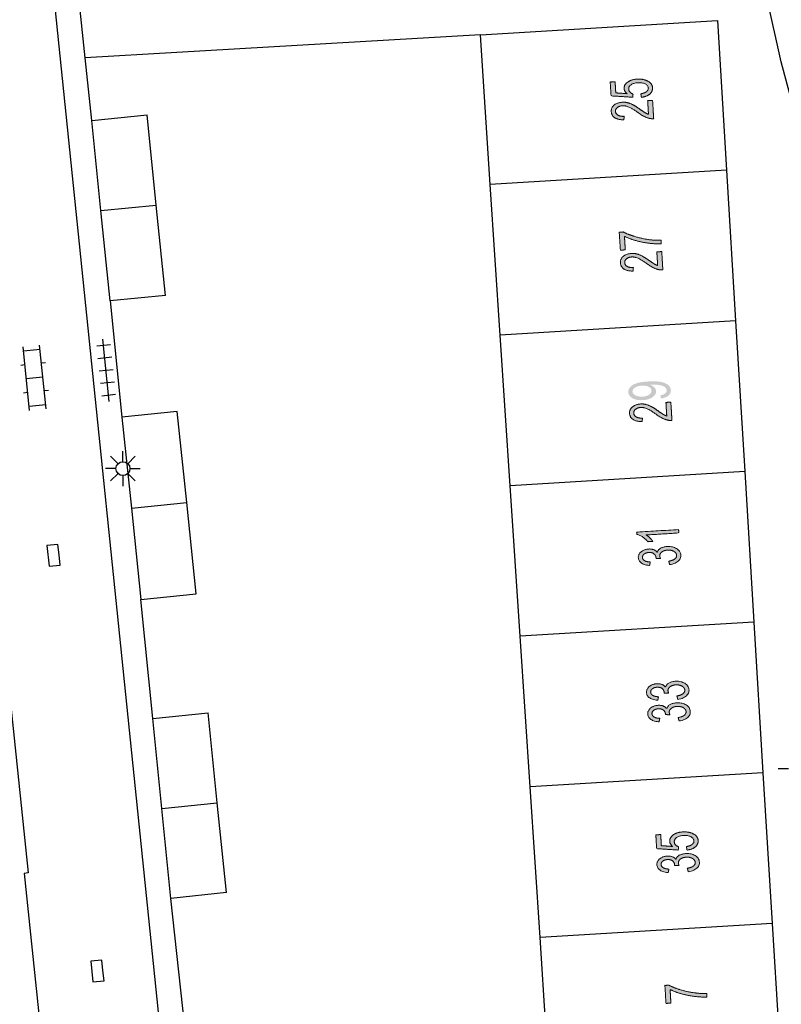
# Model space of a CAD drawing. Header units: metres. Extents: x 134521 to 134907, y 396000 to 396359.
# Tile 85 of 135: x 134765 to 134793, y 396130 to 396165. Entities that reach past the tile are written whole.
import ezdxf

# ---------------------------------------------------------------- set-up
doc = ezdxf.new("R2010")
doc.units = ezdxf.units.M
doc.header["$MEASUREMENT"] = 0

msp = doc.modelspace()

# ---------------------------------------------------------------- hatches: boundary and pattern name
at = {"linetype": 'Continuous', "lineweight": 0, "extrusion": (0, 0, -1)}
h = msp.add_hatch(color=251, dxfattribs=at)
edge = h.paths.add_edge_path()
edge.add_line((-134787.699, 396162.228), (-134787.676, 396162.356))
edge.add_spline(control_points=[(-134787.676, 396162.356), (-134787.816, 396162.378), (-134787.884, 396162.435), (-134787.951, 396162.491), (-134787.947, 396162.565), (-134787.942, 396162.654), (-134787.838, 396162.709), (-134787.734, 396162.764), (-134787.568, 396162.754), (-134787.41, 396162.744), (-134787.323, 396162.68), (-134787.235, 396162.616), (-134787.241, 396162.52), (-134787.244, 396162.461), (-134787.288, 396162.416), (-134787.331, 396162.371), (-134787.398, 396162.347)], knot_values=[0, 0, 0, 0.125, 0.125, 0.25, 0.25, 0.375, 0.375, 0.5, 0.5, 0.625, 0.625, 0.75, 0.75, 0.875, 0.875, 1, 1, 1], degree=2, periodic=0)
edge.add_line((-134787.398, 396162.347), (-134787.382, 396162.231))
edge.add_line((-134787.382, 396162.231), (-134786.607, 396162.281))
edge.add_line((-134786.607, 396162.281), (-134786.577, 396162.777))
edge.add_line((-134786.577, 396162.777), (-134786.753, 396162.788))
edge.add_line((-134786.753, 396162.788), (-134786.777, 396162.39))
edge.add_line((-134786.777, 396162.39), (-134787.182, 396162.36))
edge.add_spline(control_points=[(-134787.182, 396162.36), (-134787.083, 396162.445), (-134787.077, 396162.543), (-134787.069, 396162.674), (-134787.199, 396162.772), (-134787.33, 396162.87), (-134787.544, 396162.883), (-134787.747, 396162.895), (-134787.9, 396162.825), (-134788.088, 396162.74), (-134788.098, 396162.574), (-134788.106, 396162.438), (-134787.997, 396162.345), (-134787.887, 396162.252), (-134787.699, 396162.228)], knot_values=[0, 0, 0, 0.142857, 0.142857, 0.285714, 0.285714, 0.428571, 0.428571, 0.571429, 0.571429, 0.714286, 0.714286, 0.857143, 0.857143, 1, 1, 1], degree=2, periodic=0)
h = msp.add_hatch(color=251, dxfattribs=at)
edge = h.paths.add_edge_path()
edge.add_line((-134787.923, 396162.109), (-134788.1, 396162.12))
edge.add_line((-134788.1, 396162.12), (-134788.139, 396161.46))
edge.add_spline(control_points=[(-134788.139, 396161.46), (-134788.073, 396161.455), (-134788.011, 396161.467), (-134787.908, 396161.486), (-134787.807, 396161.536), (-134787.705, 396161.585), (-134787.571, 396161.682), (-134787.36, 396161.833), (-134787.24, 396161.883), (-134787.12, 396161.933), (-134787.015, 396161.927), (-134786.906, 396161.92), (-134786.834, 396161.863), (-134786.762, 396161.807), (-134786.768, 396161.723), (-134786.773, 396161.635), (-134786.856, 396161.587), (-134786.938, 396161.538), (-134787.079, 396161.546)], knot_values=[0, 0, 0, 0.111111, 0.111111, 0.222222, 0.222222, 0.333333, 0.333333, 0.444444, 0.444444, 0.555556, 0.555556, 0.666667, 0.666667, 0.777778, 0.777778, 0.888889, 0.888889, 1, 1, 1], degree=2, periodic=0)
edge.add_line((-134787.079, 396161.546), (-134787.068, 396161.419))
edge.add_spline(control_points=[(-134787.068, 396161.419), (-134786.856, 396161.419), (-134786.74, 396161.497), (-134786.624, 396161.575), (-134786.616, 396161.717), (-134786.607, 396161.861), (-134786.721, 396161.952), (-134786.836, 396162.042), (-134787.012, 396162.053), (-134787.102, 396162.058), (-134787.19, 396162.039), (-134787.279, 396162.02), (-134787.378, 396161.969), (-134787.477, 396161.918), (-134787.653, 396161.796), (-134787.798, 396161.694), (-134787.85, 396161.666), (-134787.901, 396161.638), (-134787.952, 396161.62)], knot_values=[0, 0, 0, 0.111111, 0.111111, 0.222222, 0.222222, 0.333333, 0.333333, 0.444444, 0.444444, 0.555556, 0.555556, 0.666667, 0.666667, 0.777778, 0.777778, 0.888889, 0.888889, 1, 1, 1], degree=2, periodic=0)
edge.add_line((-134787.952, 396161.62), (-134787.923, 396162.109))
h = msp.add_hatch(color=251, dxfattribs=at)
edge = h.paths.add_edge_path()
edge.add_line((-134787.119, 396156.744), (-134786.942, 396156.733))
edge.add_line((-134786.942, 396156.733), (-134786.903, 396157.379))
edge.add_line((-134786.903, 396157.379), (-134787.046, 396157.388))
edge.add_spline(control_points=[(-134787.046, 396157.388), (-134787.204, 396157.302), (-134787.462, 396157.224), (-134787.72, 396157.146), (-134787.989, 396157.111), (-134788.18, 396157.086), (-134788.404, 396157.089)], knot_values=[0, 0, 0, 0.333333, 0.333333, 0.666667, 0.666667, 1, 1, 1], degree=2, periodic=0)
edge.add_line((-134788.404, 396157.089), (-134788.412, 396156.963))
edge.add_spline(control_points=[(-134788.412, 396156.963), (-134788.235, 396156.954), (-134787.982, 396156.983), (-134787.729, 396157.012), (-134787.492, 396157.081), (-134787.254, 396157.149), (-134787.089, 396157.233)], knot_values=[0, 0, 0, 0.333333, 0.333333, 0.666667, 0.666667, 1, 1, 1], degree=2, periodic=0)
edge.add_line((-134787.089, 396157.233), (-134787.119, 396156.744))
h = msp.add_hatch(color=251, dxfattribs=at)
edge = h.paths.add_edge_path()
edge.add_line((-134788.252, 396156.673), (-134788.429, 396156.684))
edge.add_line((-134788.429, 396156.684), (-134788.469, 396156.024))
edge.add_spline(control_points=[(-134788.469, 396156.024), (-134788.403, 396156.019), (-134788.34, 396156.031), (-134788.237, 396156.05), (-134788.136, 396156.099), (-134788.035, 396156.149), (-134787.9, 396156.246), (-134787.69, 396156.396), (-134787.569, 396156.446), (-134787.449, 396156.496), (-134787.344, 396156.489), (-134787.235, 396156.483), (-134787.163, 396156.426), (-134787.092, 396156.369), (-134787.097, 396156.286), (-134787.102, 396156.197), (-134787.185, 396156.149), (-134787.268, 396156.101), (-134787.409, 396156.109)], knot_values=[0, 0, 0, 0.111111, 0.111111, 0.222222, 0.222222, 0.333333, 0.333333, 0.444444, 0.444444, 0.555556, 0.555556, 0.666667, 0.666667, 0.777778, 0.777778, 0.888889, 0.888889, 1, 1, 1], degree=2, periodic=0)
edge.add_line((-134787.409, 396156.109), (-134787.397, 396155.982))
edge.add_spline(control_points=[(-134787.397, 396155.982), (-134787.185, 396155.982), (-134787.069, 396156.059), (-134786.953, 396156.137), (-134786.945, 396156.279), (-134786.936, 396156.423), (-134787.05, 396156.514), (-134787.165, 396156.605), (-134787.341, 396156.616), (-134787.431, 396156.621), (-134787.519, 396156.602), (-134787.607, 396156.583), (-134787.707, 396156.532), (-134787.806, 396156.481), (-134787.982, 396156.359), (-134788.127, 396156.258), (-134788.179, 396156.229), (-134788.23, 396156.201), (-134788.282, 396156.184)], knot_values=[0, 0, 0, 0.111111, 0.111111, 0.222222, 0.222222, 0.333333, 0.333333, 0.444444, 0.444444, 0.555556, 0.555556, 0.666667, 0.666667, 0.777778, 0.777778, 0.888889, 0.888889, 1, 1, 1], degree=2, periodic=0)
edge.add_line((-134788.282, 396156.184), (-134788.252, 396156.673))
h = msp.add_hatch(color=251, dxfattribs=at)
edge = h.paths.add_edge_path()
edge.add_line((-134788.401, 396151.4), (-134788.378, 396151.517))
edge.add_spline(control_points=[(-134788.378, 396151.517), (-134788.501, 396151.539), (-134788.555, 396151.585), (-134788.609, 396151.631), (-134788.605, 396151.697), (-134788.602, 396151.753), (-134788.56, 396151.793), (-134788.519, 396151.834), (-134788.452, 396151.857), (-134788.386, 396151.88), (-134788.274, 396151.892), (-134788.163, 396151.903), (-134788.048, 396151.896), (-134788.036, 396151.896), (-134788.012, 396151.894), (-134788.102, 396151.862), (-134788.16, 396151.802), (-134788.219, 396151.741), (-134788.223, 396151.667), (-134788.231, 396151.544), (-134788.101, 396151.45), (-134787.971, 396151.356), (-134787.751, 396151.343), (-134787.523, 396151.329), (-134787.379, 396151.41), (-134787.235, 396151.491), (-134787.227, 396151.626), (-134787.221, 396151.723), (-134787.295, 396151.809), (-134787.368, 396151.894), (-134787.511, 396151.944), (-134787.654, 396151.995), (-134787.93, 396152.012), (-134788.217, 396152.029), (-134788.389, 396151.998), (-134788.562, 396151.966), (-134788.655, 396151.89), (-134788.749, 396151.813), (-134788.756, 396151.703), (-134788.763, 396151.586), (-134788.67, 396151.506), (-134788.577, 396151.426), (-134788.401, 396151.4)], knot_values=[0, 0, 0, 0.047619, 0.047619, 0.095238, 0.095238, 0.142857, 0.142857, 0.190476, 0.190476, 0.238095, 0.238095, 0.285714, 0.285714, 0.333333, 0.333333, 0.380952, 0.380952, 0.428571, 0.428571, 0.47619, 0.47619, 0.52381, 0.52381, 0.571429, 0.571429, 0.619048, 0.619048, 0.666667, 0.666667, 0.714286, 0.714286, 0.761905, 0.761905, 0.809524, 0.809524, 0.857143, 0.857143, 0.904762, 0.904762, 0.952381, 0.952381, 1, 1, 1], degree=2, periodic=0)
edge = h.paths.add_edge_path(flags=16)
edge.add_spline(control_points=[(-134787.71, 396151.862), (-134787.552, 396151.852), (-134787.463, 396151.791), (-134787.373, 396151.729), (-134787.378, 396151.65), (-134787.383, 396151.568), (-134787.486, 396151.514), (-134787.59, 396151.46), (-134787.749, 396151.469), (-134787.892, 396151.478), (-134787.978, 396151.54), (-134788.064, 396151.603), (-134788.059, 396151.688), (-134788.054, 396151.773), (-134787.961, 396151.822), (-134787.869, 396151.871), (-134787.71, 396151.862)], knot_values=[0, 0, 0, 0.125, 0.125, 0.25, 0.25, 0.375, 0.375, 0.5, 0.5, 0.625, 0.625, 0.75, 0.75, 0.875, 0.875, 1, 1, 1], degree=2, periodic=0)
h = msp.add_hatch(color=251, dxfattribs=at)
edge = h.paths.add_edge_path()
edge.add_line((-134788.58, 396151.26), (-134788.757, 396151.271))
edge.add_line((-134788.757, 396151.271), (-134788.796, 396150.611))
edge.add_spline(control_points=[(-134788.796, 396150.611), (-134788.73, 396150.606), (-134788.668, 396150.618), (-134788.565, 396150.637), (-134788.463, 396150.687), (-134788.362, 396150.736), (-134788.227, 396150.833), (-134788.017, 396150.984), (-134787.897, 396151.034), (-134787.777, 396151.084), (-134787.672, 396151.078), (-134787.563, 396151.071), (-134787.491, 396151.014), (-134787.419, 396150.958), (-134787.424, 396150.874), (-134787.43, 396150.786), (-134787.512, 396150.738), (-134787.595, 396150.69), (-134787.736, 396150.697)], knot_values=[0, 0, 0, 0.111111, 0.111111, 0.222222, 0.222222, 0.333333, 0.333333, 0.444444, 0.444444, 0.555556, 0.555556, 0.666667, 0.666667, 0.777778, 0.777778, 0.888889, 0.888889, 1, 1, 1], degree=2, periodic=0)
edge.add_line((-134787.736, 396150.697), (-134787.724, 396150.57))
edge.add_spline(control_points=[(-134787.724, 396150.57), (-134787.512, 396150.57), (-134787.397, 396150.648), (-134787.281, 396150.726), (-134787.272, 396150.868), (-134787.264, 396151.012), (-134787.378, 396151.103), (-134787.493, 396151.193), (-134787.669, 396151.204), (-134787.759, 396151.21), (-134787.847, 396151.19), (-134787.935, 396151.171), (-134788.035, 396151.12), (-134788.134, 396151.069), (-134788.31, 396150.947), (-134788.455, 396150.845), (-134788.506, 396150.817), (-134788.558, 396150.789), (-134788.609, 396150.771)], knot_values=[0, 0, 0, 0.111111, 0.111111, 0.222222, 0.222222, 0.333333, 0.333333, 0.444444, 0.444444, 0.555556, 0.555556, 0.666667, 0.666667, 0.777778, 0.777778, 0.888889, 0.888889, 1, 1, 1], degree=2, periodic=0)
edge.add_line((-134788.609, 396150.771), (-134788.58, 396151.26))
h = msp.add_hatch(color=251, dxfattribs=at)
edge = h.paths.add_edge_path()
edge.add_line((-134789.034, 396146.688), (-134789.041, 396146.566))
edge.add_line((-134789.041, 396146.566), (-134787.87, 396146.495))
edge.add_spline(control_points=[(-134787.87, 396146.495), (-134787.936, 396146.455), (-134788.004, 396146.387), (-134788.072, 396146.319), (-134788.107, 396146.264)], knot_values=[0, 0, 0, 0.5, 0.5, 1, 1, 1], degree=2, periodic=0)
edge.add_line((-134788.107, 396146.264), (-134787.929, 396146.253))
edge.add_spline(control_points=[(-134787.929, 396146.253), (-134787.85, 396146.351), (-134787.743, 396146.422), (-134787.635, 396146.493), (-134787.536, 396146.519)], knot_values=[0, 0, 0, 0.5, 0.5, 1, 1, 1], degree=2, periodic=0)
edge.add_line((-134787.536, 396146.519), (-134787.531, 396146.598))
edge.add_line((-134787.531, 396146.598), (-134789.034, 396146.688))
h = msp.add_hatch(color=251, dxfattribs=at)
edge = h.paths.add_edge_path()
edge.add_line((-134788.711, 396145.429), (-134788.68, 396145.55))
edge.add_spline(control_points=[(-134788.68, 396145.55), (-134788.835, 396145.58), (-134788.901, 396145.635), (-134788.967, 396145.69), (-134788.963, 396145.763), (-134788.957, 396145.85), (-134788.864, 396145.904), (-134788.77, 396145.958), (-134788.638, 396145.95), (-134788.511, 396145.942), (-134788.432, 396145.882), (-134788.353, 396145.822), (-134788.358, 396145.737), (-134788.36, 396145.702), (-134788.384, 396145.651)], knot_values=[0, 0, 0, 0.142857, 0.142857, 0.285714, 0.285714, 0.428571, 0.428571, 0.571429, 0.571429, 0.714286, 0.714286, 0.857143, 0.857143, 1, 1, 1], degree=2, periodic=0)
edge.add_line((-134788.384, 396145.651), (-134788.222, 396145.655))
edge.add_spline(control_points=[(-134788.222, 396145.655), (-134788.224, 396145.668), (-134788.223, 396145.675), (-134788.218, 396145.754), (-134788.153, 396145.813), (-134788.088, 396145.871), (-134787.961, 396145.864), (-134787.86, 396145.858), (-134787.796, 396145.808), (-134787.733, 396145.759), (-134787.737, 396145.686), (-134787.741, 396145.615), (-134787.812, 396145.571), (-134787.882, 396145.528), (-134788.018, 396145.522)], knot_values=[0, 0, 0, 0.142857, 0.142857, 0.285714, 0.285714, 0.428571, 0.428571, 0.571429, 0.571429, 0.714286, 0.714286, 0.857143, 0.857143, 1, 1, 1], degree=2, periodic=0)
edge.add_line((-134788.018, 396145.522), (-134787.993, 396145.398))
edge.add_spline(control_points=[(-134787.993, 396145.398), (-134787.806, 396145.409), (-134787.7, 396145.483), (-134787.594, 396145.556), (-134787.587, 396145.675), (-134787.582, 396145.756), (-134787.63, 396145.828), (-134787.678, 396145.9), (-134787.767, 396145.942), (-134787.856, 396145.984), (-134787.957, 396145.99), (-134788.054, 396145.996), (-134788.136, 396145.966), (-134788.218, 396145.936), (-134788.269, 396145.871), (-134788.294, 396145.961), (-134788.387, 396146.016), (-134788.481, 396146.071), (-134788.626, 396146.079), (-134788.822, 396146.091), (-134788.964, 396146.004), (-134789.106, 396145.917), (-134789.114, 396145.771), (-134789.122, 396145.64), (-134789.01, 396145.546), (-134788.898, 396145.452), (-134788.711, 396145.429)], knot_values=[0, 0, 0, 0.076923, 0.076923, 0.153846, 0.153846, 0.230769, 0.230769, 0.307692, 0.307692, 0.384615, 0.384615, 0.461538, 0.461538, 0.538462, 0.538462, 0.615385, 0.615385, 0.692308, 0.692308, 0.769231, 0.769231, 0.846154, 0.846154, 0.923077, 0.923077, 1, 1, 1], degree=2, periodic=0)
h = msp.add_hatch(color=251, dxfattribs=at)
edge = h.paths.add_edge_path()
edge.add_line((-134789.005, 396140.584), (-134788.974, 396140.705))
edge.add_spline(control_points=[(-134788.974, 396140.705), (-134789.129, 396140.736), (-134789.195, 396140.791), (-134789.261, 396140.845), (-134789.257, 396140.918), (-134789.252, 396141.005), (-134789.158, 396141.059), (-134789.065, 396141.113), (-134788.932, 396141.105), (-134788.805, 396141.098), (-134788.726, 396141.037), (-134788.647, 396140.977), (-134788.653, 396140.892), (-134788.655, 396140.858), (-134788.678, 396140.807)], knot_values=[0, 0, 0, 0.142857, 0.142857, 0.285714, 0.285714, 0.428571, 0.428571, 0.571429, 0.571429, 0.714286, 0.714286, 0.857143, 0.857143, 1, 1, 1], degree=2, periodic=0)
edge.add_line((-134788.678, 396140.807), (-134788.516, 396140.811))
edge.add_spline(control_points=[(-134788.516, 396140.811), (-134788.518, 396140.823), (-134788.517, 396140.831), (-134788.513, 396140.909), (-134788.448, 396140.968), (-134788.383, 396141.027), (-134788.255, 396141.019), (-134788.154, 396141.013), (-134788.091, 396140.964), (-134788.027, 396140.914), (-134788.031, 396140.842), (-134788.036, 396140.77), (-134788.106, 396140.727), (-134788.177, 396140.683), (-134788.313, 396140.678)], knot_values=[0, 0, 0, 0.142857, 0.142857, 0.285714, 0.285714, 0.428571, 0.428571, 0.571429, 0.571429, 0.714286, 0.714286, 0.857143, 0.857143, 1, 1, 1], degree=2, periodic=0)
edge.add_line((-134788.313, 396140.678), (-134788.287, 396140.553))
edge.add_spline(control_points=[(-134788.287, 396140.553), (-134788.101, 396140.565), (-134787.994, 396140.638), (-134787.888, 396140.712), (-134787.881, 396140.83), (-134787.876, 396140.912), (-134787.924, 396140.984), (-134787.973, 396141.056), (-134788.061, 396141.098), (-134788.15, 396141.14), (-134788.252, 396141.146), (-134788.349, 396141.152), (-134788.43, 396141.122), (-134788.512, 396141.092), (-134788.563, 396141.027), (-134788.588, 396141.117), (-134788.682, 396141.172), (-134788.775, 396141.226), (-134788.92, 396141.235), (-134789.116, 396141.247), (-134789.258, 396141.16), (-134789.4, 396141.073), (-134789.409, 396140.927), (-134789.417, 396140.796), (-134789.304, 396140.702), (-134789.192, 396140.608), (-134789.005, 396140.584)], knot_values=[0, 0, 0, 0.076923, 0.076923, 0.153846, 0.153846, 0.230769, 0.230769, 0.307692, 0.307692, 0.384615, 0.384615, 0.461538, 0.461538, 0.538462, 0.538462, 0.615385, 0.615385, 0.692308, 0.692308, 0.769231, 0.769231, 0.846154, 0.846154, 0.923077, 0.923077, 1, 1, 1], degree=2, periodic=0)
h = msp.add_hatch(color=251, dxfattribs=at)
edge = h.paths.add_edge_path()
edge.add_line((-134789.052, 396139.809), (-134789.021, 396139.93))
edge.add_spline(control_points=[(-134789.021, 396139.93), (-134789.176, 396139.961), (-134789.242, 396140.015), (-134789.308, 396140.07), (-134789.303, 396140.143), (-134789.298, 396140.23), (-134789.205, 396140.284), (-134789.111, 396140.338), (-134788.979, 396140.33), (-134788.852, 396140.322), (-134788.773, 396140.262), (-134788.694, 396140.202), (-134788.699, 396140.117), (-134788.701, 396140.082), (-134788.725, 396140.032)], knot_values=[0, 0, 0, 0.142857, 0.142857, 0.285714, 0.285714, 0.428571, 0.428571, 0.571429, 0.571429, 0.714286, 0.714286, 0.857143, 0.857143, 1, 1, 1], degree=2, periodic=0)
edge.add_line((-134788.725, 396140.032), (-134788.563, 396140.036))
edge.add_spline(control_points=[(-134788.563, 396140.036), (-134788.564, 396140.048), (-134788.564, 396140.056), (-134788.559, 396140.134), (-134788.494, 396140.193), (-134788.429, 396140.252), (-134788.302, 396140.244), (-134788.201, 396140.238), (-134788.137, 396140.188), (-134788.074, 396140.139), (-134788.078, 396140.067), (-134788.082, 396139.995), (-134788.153, 396139.952), (-134788.223, 396139.908), (-134788.359, 396139.903)], knot_values=[0, 0, 0, 0.142857, 0.142857, 0.285714, 0.285714, 0.428571, 0.428571, 0.571429, 0.571429, 0.714286, 0.714286, 0.857143, 0.857143, 1, 1, 1], degree=2, periodic=0)
edge.add_line((-134788.359, 396139.903), (-134788.333, 396139.778))
edge.add_spline(control_points=[(-134788.333, 396139.778), (-134788.147, 396139.789), (-134788.041, 396139.863), (-134787.935, 396139.937), (-134787.927, 396140.055), (-134787.922, 396140.137), (-134787.971, 396140.209), (-134788.019, 396140.281), (-134788.108, 396140.323), (-134788.196, 396140.365), (-134788.298, 396140.371), (-134788.395, 396140.377), (-134788.477, 396140.347), (-134788.558, 396140.317), (-134788.609, 396140.251), (-134788.635, 396140.342), (-134788.728, 396140.396), (-134788.822, 396140.451), (-134788.967, 396140.46), (-134789.163, 396140.472), (-134789.305, 396140.384), (-134789.446, 396140.297), (-134789.455, 396140.152), (-134789.463, 396140.02), (-134789.351, 396139.926), (-134789.238, 396139.833), (-134789.052, 396139.809)], knot_values=[0, 0, 0, 0.076923, 0.076923, 0.153846, 0.153846, 0.230769, 0.230769, 0.307692, 0.307692, 0.384615, 0.384615, 0.461538, 0.461538, 0.538462, 0.538462, 0.615385, 0.615385, 0.692308, 0.692308, 0.769231, 0.769231, 0.846154, 0.846154, 0.923077, 0.923077, 1, 1, 1], degree=2, periodic=0)
h = msp.add_hatch(color=251, dxfattribs=at)
edge = h.paths.add_edge_path()
edge.add_line((-134789.338, 396135.164), (-134789.315, 396135.292))
edge.add_spline(control_points=[(-134789.315, 396135.292), (-134789.455, 396135.314), (-134789.523, 396135.371), (-134789.59, 396135.427), (-134789.586, 396135.501), (-134789.581, 396135.59), (-134789.477, 396135.645), (-134789.373, 396135.7), (-134789.207, 396135.69), (-134789.049, 396135.68), (-134788.962, 396135.616), (-134788.874, 396135.552), (-134788.88, 396135.456), (-134788.883, 396135.397), (-134788.927, 396135.352), (-134788.97, 396135.307), (-134789.037, 396135.283)], knot_values=[0, 0, 0, 0.125, 0.125, 0.25, 0.25, 0.375, 0.375, 0.5, 0.5, 0.625, 0.625, 0.75, 0.75, 0.875, 0.875, 1, 1, 1], degree=2, periodic=0)
edge.add_line((-134789.037, 396135.283), (-134789.021, 396135.167))
edge.add_line((-134789.021, 396135.167), (-134788.246, 396135.217))
edge.add_line((-134788.246, 396135.217), (-134788.216, 396135.713))
edge.add_line((-134788.216, 396135.713), (-134788.392, 396135.724))
edge.add_line((-134788.392, 396135.724), (-134788.416, 396135.326))
edge.add_line((-134788.416, 396135.326), (-134788.821, 396135.296))
edge.add_spline(control_points=[(-134788.821, 396135.296), (-134788.722, 396135.381), (-134788.716, 396135.479), (-134788.708, 396135.61), (-134788.838, 396135.708), (-134788.969, 396135.806), (-134789.183, 396135.819), (-134789.386, 396135.831), (-134789.539, 396135.761), (-134789.727, 396135.676), (-134789.737, 396135.51), (-134789.745, 396135.374), (-134789.636, 396135.281), (-134789.526, 396135.188), (-134789.338, 396135.164)], knot_values=[0, 0, 0, 0.142857, 0.142857, 0.285714, 0.285714, 0.428571, 0.428571, 0.571429, 0.571429, 0.714286, 0.714286, 0.857143, 0.857143, 1, 1, 1], degree=2, periodic=0)
h = msp.add_hatch(color=251, dxfattribs=at)
edge = h.paths.add_edge_path()
edge.add_line((-134789.38, 396134.389), (-134789.349, 396134.51))
edge.add_spline(control_points=[(-134789.349, 396134.51), (-134789.504, 396134.541), (-134789.57, 396134.595), (-134789.636, 396134.65), (-134789.632, 396134.723), (-134789.626, 396134.81), (-134789.533, 396134.864), (-134789.44, 396134.918), (-134789.307, 396134.91), (-134789.18, 396134.903), (-134789.101, 396134.842), (-134789.022, 396134.782), (-134789.027, 396134.697), (-134789.03, 396134.663), (-134789.053, 396134.612)], knot_values=[0, 0, 0, 0.142857, 0.142857, 0.285714, 0.285714, 0.428571, 0.428571, 0.571429, 0.571429, 0.714286, 0.714286, 0.857143, 0.857143, 1, 1, 1], degree=2, periodic=0)
edge.add_line((-134789.053, 396134.612), (-134788.891, 396134.616))
edge.add_spline(control_points=[(-134788.891, 396134.616), (-134788.893, 396134.628), (-134788.892, 396134.636), (-134788.887, 396134.714), (-134788.822, 396134.773), (-134788.757, 396134.832), (-134788.63, 396134.824), (-134788.529, 396134.818), (-134788.465, 396134.769), (-134788.402, 396134.719), (-134788.406, 396134.647), (-134788.41, 396134.575), (-134788.481, 396134.532), (-134788.551, 396134.488), (-134788.687, 396134.483)], knot_values=[0, 0, 0, 0.142857, 0.142857, 0.285714, 0.285714, 0.428571, 0.428571, 0.571429, 0.571429, 0.714286, 0.714286, 0.857143, 0.857143, 1, 1, 1], degree=2, periodic=0)
edge.add_line((-134788.687, 396134.483), (-134788.662, 396134.358))
edge.add_spline(control_points=[(-134788.662, 396134.358), (-134788.476, 396134.37), (-134788.369, 396134.443), (-134788.263, 396134.517), (-134788.256, 396134.635), (-134788.251, 396134.717), (-134788.299, 396134.789), (-134788.347, 396134.861), (-134788.436, 396134.903), (-134788.525, 396134.945), (-134788.627, 396134.951), (-134788.723, 396134.957), (-134788.805, 396134.927), (-134788.887, 396134.897), (-134788.938, 396134.832), (-134788.963, 396134.922), (-134789.056, 396134.977), (-134789.15, 396135.031), (-134789.295, 396135.04), (-134789.491, 396135.052), (-134789.633, 396134.965), (-134789.775, 396134.878), (-134789.783, 396134.732), (-134789.791, 396134.6), (-134789.679, 396134.507), (-134789.567, 396134.413), (-134789.38, 396134.389)], knot_values=[0, 0, 0, 0.076923, 0.076923, 0.153846, 0.153846, 0.230769, 0.230769, 0.307692, 0.307692, 0.384615, 0.384615, 0.461538, 0.461538, 0.538462, 0.538462, 0.615385, 0.615385, 0.692308, 0.692308, 0.769231, 0.769231, 0.846154, 0.846154, 0.923077, 0.923077, 1, 1, 1], degree=2, periodic=0)
h = msp.add_hatch(color=251, dxfattribs=at)
edge = h.paths.add_edge_path()
edge.add_line((-134788.759, 396129.664), (-134788.582, 396129.653))
edge.add_line((-134788.582, 396129.653), (-134788.543, 396130.299))
edge.add_line((-134788.543, 396130.299), (-134788.686, 396130.308))
edge.add_spline(control_points=[(-134788.686, 396130.308), (-134788.844, 396130.222), (-134789.102, 396130.144), (-134789.36, 396130.066), (-134789.629, 396130.031), (-134789.82, 396130.006), (-134790.044, 396130.009)], knot_values=[0, 0, 0, 0.333333, 0.333333, 0.666667, 0.666667, 1, 1, 1], degree=2, periodic=0)
edge.add_line((-134790.044, 396130.009), (-134790.052, 396129.883))
edge.add_spline(control_points=[(-134790.052, 396129.883), (-134789.875, 396129.874), (-134789.622, 396129.903), (-134789.369, 396129.932), (-134789.132, 396130.001), (-134788.894, 396130.069), (-134788.729, 396130.153)], knot_values=[0, 0, 0, 0.333333, 0.333333, 0.666667, 0.666667, 1, 1, 1], degree=2, periodic=0)
edge.add_line((-134788.729, 396130.153), (-134788.759, 396129.664))

# ---------------------------------------------------------------- linework, layer by layer
at = {"color": 251}
for p, q in [((134761.194, 396177.221), (134765.652, 396134.347)), ((134766.031, 396171.096), (134770.329, 396129.342)), ((134767.706, 396163.65), (134767.15, 396169.01)), ((134792.72, 396163.51), (134792.08, 396166.41)), ((134781.91, 396164.47), (134790.43, 396164.99)), ((134790.43, 396164.99), (134790.756, 396159.607)), ((134781.91, 396164.47), (134770.998, 396163.84)), ((134782.266, 396159.094), (134781.91, 396164.47)), ((134770.998, 396163.84), (134767.706, 396163.65)), ((134767.94, 396161.4), (134767.706, 396163.65)), ((134797.35, 396146.15), (134792.72, 396163.51)), ((134767.94, 396161.4), (134769.93, 396161.6)), ((134768.27, 396158.155), (134767.94, 396161.4)), ((134770.26, 396158.355), (134769.93, 396161.6)), ((134790.756, 396159.607), (134782.266, 396159.094)), ((134790.756, 396159.607), (134791.084, 396154.191)), ((134782.624, 396153.68), (134782.266, 396159.094)), ((134768.27, 396158.155), (134770.26, 396158.355)), ((134770.59, 396155.11), (134770.26, 396158.355)), ((134768.6, 396154.91), (134768.27, 396158.155)), ((134770.59, 396155.11), (134768.6, 396154.91)), ((134768.6, 396154.91), (134769.029, 396150.732)), ((134791.084, 396154.191), (134782.624, 396153.68)), ((134791.084, 396154.191), (134791.412, 396148.775)), ((134782.982, 396148.265), (134782.624, 396153.68)), ((134765.705, 396150.965), (134765.472, 396153.253)), ((134766.302, 396151.025), (134766.069, 396153.313)), ((134768.618, 396153.332), (134768.12, 396153.281)), ((134768.574, 396151.292), (134768.346, 396153.53)), ((134766.084, 396153.164), (134765.488, 396153.104)), ((134768.663, 396152.884), (134768.166, 396152.833)), ((134765.538, 396152.606), (134765.389, 396152.591)), ((134766.284, 396152.682), (134766.135, 396152.667)), ((134766.185, 396152.169), (134765.589, 396152.109)), ((134768.709, 396152.436), (134768.211, 396152.386)), ((134768.754, 396151.989), (134768.257, 396151.938)), ((134765.639, 396151.611), (134765.49, 396151.596)), ((134766.385, 396151.687), (134766.236, 396151.672)), ((134768.8, 396151.541), (134768.302, 396151.49)), ((134766.286, 396151.174), (134765.69, 396151.114)), ((134771.018, 396150.936), (134769.029, 396150.732)), ((134769.029, 396150.732), (134769.365, 396147.455)), ((134771.355, 396147.659), (134771.018, 396150.936)), ((134768.886, 396149.057), (134768.621, 396149.322)), ((134769.063, 396149.13), (134769.063, 396149.505)), ((134769.24, 396149.057), (134769.505, 396149.322)), ((134768.813, 396148.88), (134768.438, 396148.88)), ((134768.886, 396148.703), (134768.621, 396148.438)), ((134769.063, 396148.63), (134769.063, 396148.255)), ((134769.505, 396148.438), (134769.24, 396148.703)), ((134769.313, 396148.88), (134769.688, 396148.88)), ((134791.412, 396148.775), (134782.982, 396148.265)), ((134791.412, 396148.775), (134791.74, 396143.359)), ((134783.34, 396142.851), (134782.982, 396148.265)), ((134769.365, 396147.455), (134771.355, 396147.659)), ((134771.691, 396144.382), (134771.355, 396147.659)), ((134769.365, 396147.455), (134769.701, 396144.178)), ((134769.701, 396144.178), (134771.691, 396144.382)), ((134770.14, 396139.9), (134769.701, 396144.178)), ((134791.74, 396143.359), (134783.34, 396142.851)), ((134791.74, 396143.359), (134792.068, 396137.943)), ((134783.698, 396137.437), (134783.34, 396142.851)), ((134770.14, 396139.9), (134772.13, 396140.1)), ((134770.465, 396136.665), (134770.14, 396139.9)), ((134772.455, 396136.87), (134772.13, 396140.1)), ((134792.985, 396138.089), (134792.61, 396138.089)), ((134792.068, 396137.943), (134783.698, 396137.437)), ((134792.068, 396137.943), (134792.396, 396132.527)), ((134784.056, 396132.023), (134783.698, 396137.437)), ((134770.465, 396136.665), (134772.455, 396136.87)), ((134770.79, 396133.43), (134770.465, 396136.665)), ((134772.78, 396133.64), (134772.455, 396136.87)), ((134765.652, 396134.347), (134765.514, 396134.326)), ((134765.514, 396134.326), (134767.932, 396111.059)), ((134772.78, 396133.64), (134770.79, 396133.43)), ((134771.39, 396127.866), (134770.79, 396133.43)), ((134792.396, 396132.527), (134784.056, 396132.023)), ((134792.396, 396132.527), (134792.724, 396127.111)), ((134784.414, 396126.609), (134784.056, 396132.023))]:
    msp.add_line(p, q, dxfattribs=at)
at = {"color": 251, "flags": 128}
for points in [[(134766.766, 396145.785), (134766.726, 396146.158), (134766.328, 396146.115), (134766.408, 396145.37), (134766.806, 396145.412), (134766.766, 396145.785)], [(134768.343, 396130.839), (134768.303, 396131.212), (134767.905, 396131.169), (134767.985, 396130.424), (134768.383, 396130.466), (134768.343, 396130.839)]]:
    msp.add_lwpolyline(points, dxfattribs=at)
at = {"color": 251}
msp.add_circle((134769.063, 396148.88), 0.25, dxfattribs=at)
at = {"color": 251, "linetype": 'Continuous', "lineweight": 0}
for points, knots in [([(134787.699, 396162.228), (134787.687, 396162.292), (134787.676, 396162.356), (134787.816, 396162.378), (134787.884, 396162.435), (134787.951, 396162.491), (134787.947, 396162.565), (134787.942, 396162.654), (134787.838, 396162.709), (134787.734, 396162.764), (134787.568, 396162.754), (134787.41, 396162.744), (134787.323, 396162.68), (134787.235, 396162.616), (134787.241, 396162.52), (134787.244, 396162.461), (134787.288, 396162.416), (134787.331, 396162.371), (134787.398, 396162.347), (134787.39, 396162.289), (134787.382, 396162.231), (134786.994, 396162.256), (134786.607, 396162.281), (134786.592, 396162.529), (134786.577, 396162.777), (134786.665, 396162.783), (134786.753, 396162.788), (134786.765, 396162.589), (134786.777, 396162.39), (134786.979, 396162.375), (134787.182, 396162.36), (134787.083, 396162.445), (134787.077, 396162.543), (134787.069, 396162.674), (134787.199, 396162.772), (134787.33, 396162.87), (134787.544, 396162.883), (134787.747, 396162.895), (134787.9, 396162.825), (134788.088, 396162.74), (134788.098, 396162.574), (134788.106, 396162.438), (134787.997, 396162.345), (134787.887, 396162.252), (134787.699, 396162.228)], [0, 0, 0, 0.25, 0.25, 0.28125, 0.28125, 0.3125, 0.3125, 0.34375, 0.34375, 0.375, 0.375, 0.40625, 0.40625, 0.4375, 0.4375, 0.46875, 0.46875, 0.5, 0.5, 0.541667, 0.541667, 0.583333, 0.583333, 0.625, 0.625, 0.666667, 0.666667, 0.708333, 0.708333, 0.75, 0.75, 0.785714, 0.785714, 0.821429, 0.821429, 0.857143, 0.857143, 0.892857, 0.892857, 0.928571, 0.928571, 0.964286, 0.964286, 1, 1, 1]), ([(134787.923, 396162.109), (134788.011, 396162.115), (134788.1, 396162.12), (134788.12, 396161.79), (134788.139, 396161.46), (134788.073, 396161.455), (134788.011, 396161.467), (134787.908, 396161.486), (134787.807, 396161.536), (134787.705, 396161.585), (134787.571, 396161.682), (134787.36, 396161.833), (134787.24, 396161.883), (134787.12, 396161.933), (134787.015, 396161.927), (134786.906, 396161.92), (134786.834, 396161.863), (134786.762, 396161.807), (134786.768, 396161.723), (134786.773, 396161.635), (134786.856, 396161.587), (134786.938, 396161.538), (134787.079, 396161.546), (134787.073, 396161.483), (134787.068, 396161.419), (134786.856, 396161.419), (134786.74, 396161.497), (134786.624, 396161.575), (134786.616, 396161.717), (134786.607, 396161.861), (134786.721, 396161.952), (134786.836, 396162.042), (134787.012, 396162.053), (134787.102, 396162.058), (134787.19, 396162.039), (134787.279, 396162.02), (134787.378, 396161.969), (134787.477, 396161.918), (134787.653, 396161.796), (134787.798, 396161.694), (134787.85, 396161.666), (134787.901, 396161.638), (134787.952, 396161.62), (134787.938, 396161.865), (134787.923, 396162.109)], [0, 0, 0, 0.1, 0.1, 0.2, 0.2, 0.222222, 0.222222, 0.244444, 0.244444, 0.266667, 0.266667, 0.288889, 0.288889, 0.311111, 0.311111, 0.333333, 0.333333, 0.355556, 0.355556, 0.377778, 0.377778, 0.4, 0.4, 0.6, 0.6, 0.622222, 0.622222, 0.644444, 0.644444, 0.666667, 0.666667, 0.688889, 0.688889, 0.711111, 0.711111, 0.733333, 0.733333, 0.755556, 0.755556, 0.777778, 0.777778, 0.8, 0.8, 1, 1, 1]), ([(134787.119, 396156.744), (134787.031, 396156.739), (134786.942, 396156.733), (134786.922, 396157.056), (134786.903, 396157.379), (134786.974, 396157.384), (134787.046, 396157.388), (134787.204, 396157.302), (134787.462, 396157.224), (134787.72, 396157.146), (134787.989, 396157.111), (134788.18, 396157.086), (134788.404, 396157.089), (134788.408, 396157.026), (134788.412, 396156.963), (134788.235, 396156.954), (134787.982, 396156.983), (134787.729, 396157.012), (134787.492, 396157.081), (134787.254, 396157.149), (134787.089, 396157.233), (134787.104, 396156.988), (134787.119, 396156.744)], [0, 0, 0, 0.066667, 0.066667, 0.133333, 0.133333, 0.2, 0.2, 0.266667, 0.266667, 0.333333, 0.333333, 0.4, 0.4, 0.6, 0.6, 0.666667, 0.666667, 0.733333, 0.733333, 0.8, 0.8, 1, 1, 1]), ([(134788.252, 396156.673), (134788.34, 396156.678), (134788.429, 396156.684), (134788.449, 396156.354), (134788.469, 396156.024), (134788.403, 396156.019), (134788.34, 396156.031), (134788.237, 396156.05), (134788.136, 396156.099), (134788.035, 396156.149), (134787.9, 396156.246), (134787.69, 396156.396), (134787.569, 396156.446), (134787.449, 396156.496), (134787.344, 396156.489), (134787.235, 396156.483), (134787.163, 396156.426), (134787.092, 396156.369), (134787.097, 396156.286), (134787.102, 396156.197), (134787.185, 396156.149), (134787.268, 396156.101), (134787.409, 396156.109), (134787.403, 396156.045), (134787.397, 396155.982), (134787.185, 396155.982), (134787.069, 396156.059), (134786.953, 396156.137), (134786.945, 396156.279), (134786.936, 396156.423), (134787.05, 396156.514), (134787.165, 396156.605), (134787.341, 396156.616), (134787.431, 396156.621), (134787.519, 396156.602), (134787.607, 396156.583), (134787.707, 396156.532), (134787.806, 396156.481), (134787.982, 396156.359), (134788.127, 396156.258), (134788.179, 396156.229), (134788.23, 396156.201), (134788.282, 396156.184), (134788.267, 396156.428), (134788.252, 396156.673)], [0, 0, 0, 0.1, 0.1, 0.2, 0.2, 0.222222, 0.222222, 0.244444, 0.244444, 0.266667, 0.266667, 0.288889, 0.288889, 0.311111, 0.311111, 0.333333, 0.333333, 0.355556, 0.355556, 0.377778, 0.377778, 0.4, 0.4, 0.6, 0.6, 0.622222, 0.622222, 0.644444, 0.644444, 0.666667, 0.666667, 0.688889, 0.688889, 0.711111, 0.711111, 0.733333, 0.733333, 0.755556, 0.755556, 0.777778, 0.777778, 0.8, 0.8, 1, 1, 1]), ([(134788.58, 396151.26), (134788.668, 396151.266), (134788.757, 396151.271), (134788.776, 396150.941), (134788.796, 396150.611), (134788.73, 396150.606), (134788.668, 396150.618), (134788.565, 396150.637), (134788.463, 396150.687), (134788.362, 396150.736), (134788.227, 396150.833), (134788.017, 396150.984), (134787.897, 396151.034), (134787.777, 396151.084), (134787.672, 396151.078), (134787.563, 396151.071), (134787.491, 396151.014), (134787.419, 396150.958), (134787.424, 396150.874), (134787.43, 396150.786), (134787.512, 396150.738), (134787.595, 396150.69), (134787.736, 396150.697), (134787.73, 396150.634), (134787.724, 396150.57), (134787.512, 396150.57), (134787.397, 396150.648), (134787.281, 396150.726), (134787.272, 396150.868), (134787.264, 396151.012), (134787.378, 396151.103), (134787.493, 396151.193), (134787.669, 396151.204), (134787.759, 396151.21), (134787.847, 396151.19), (134787.935, 396151.171), (134788.035, 396151.12), (134788.134, 396151.069), (134788.31, 396150.947), (134788.455, 396150.845), (134788.506, 396150.817), (134788.558, 396150.789), (134788.609, 396150.771), (134788.594, 396151.016), (134788.58, 396151.26)], [0, 0, 0, 0.1, 0.1, 0.2, 0.2, 0.222222, 0.222222, 0.244444, 0.244444, 0.266667, 0.266667, 0.288889, 0.288889, 0.311111, 0.311111, 0.333333, 0.333333, 0.355556, 0.355556, 0.377778, 0.377778, 0.4, 0.4, 0.6, 0.6, 0.622222, 0.622222, 0.644444, 0.644444, 0.666667, 0.666667, 0.688889, 0.688889, 0.711111, 0.711111, 0.733333, 0.733333, 0.755556, 0.755556, 0.777778, 0.777778, 0.8, 0.8, 1, 1, 1]), ([(134789.034, 396146.688), (134789.038, 396146.627), (134789.041, 396146.566), (134788.456, 396146.53), (134787.87, 396146.495), (134787.936, 396146.455), (134788.004, 396146.387), (134788.072, 396146.319), (134788.107, 396146.264), (134788.018, 396146.258), (134787.929, 396146.253), (134787.85, 396146.351), (134787.743, 396146.422), (134787.635, 396146.493), (134787.536, 396146.519), (134787.533, 396146.558), (134787.531, 396146.598), (134788.283, 396146.643), (134789.034, 396146.688)], [0, 0, 0, 0.1, 0.1, 0.2, 0.2, 0.3, 0.3, 0.4, 0.4, 0.6, 0.6, 0.7, 0.7, 0.8, 0.8, 0.9, 0.9, 1, 1, 1]), ([(134788.711, 396145.429), (134788.696, 396145.489), (134788.68, 396145.55), (134788.835, 396145.58), (134788.901, 396145.635), (134788.967, 396145.69), (134788.963, 396145.763), (134788.957, 396145.85), (134788.864, 396145.904), (134788.77, 396145.958), (134788.638, 396145.95), (134788.511, 396145.942), (134788.432, 396145.882), (134788.353, 396145.822), (134788.358, 396145.737), (134788.36, 396145.702), (134788.384, 396145.651), (134788.303, 396145.653), (134788.222, 396145.655), (134788.224, 396145.668), (134788.223, 396145.675), (134788.218, 396145.754), (134788.153, 396145.813), (134788.088, 396145.871), (134787.961, 396145.864), (134787.86, 396145.858), (134787.796, 396145.808), (134787.733, 396145.759), (134787.737, 396145.686), (134787.741, 396145.615), (134787.812, 396145.571), (134787.882, 396145.528), (134788.018, 396145.522), (134788.006, 396145.46), (134787.993, 396145.398), (134787.806, 396145.409), (134787.7, 396145.483), (134787.594, 396145.556), (134787.587, 396145.675), (134787.582, 396145.756), (134787.63, 396145.828), (134787.678, 396145.9), (134787.767, 396145.942), (134787.856, 396145.984), (134787.957, 396145.99), (134788.054, 396145.996), (134788.136, 396145.966), (134788.218, 396145.936), (134788.269, 396145.871), (134788.294, 396145.961), (134788.387, 396146.016), (134788.481, 396146.071), (134788.626, 396146.079), (134788.822, 396146.091), (134788.964, 396146.004), (134789.106, 396145.917), (134789.114, 396145.771), (134789.122, 396145.64), (134789.01, 396145.546), (134788.898, 396145.452), (134788.711, 396145.429)], [0, 0, 0, 0.166667, 0.166667, 0.190476, 0.190476, 0.214286, 0.214286, 0.238095, 0.238095, 0.261905, 0.261905, 0.285714, 0.285714, 0.309524, 0.309524, 0.333333, 0.333333, 0.5, 0.5, 0.52381, 0.52381, 0.547619, 0.547619, 0.571429, 0.571429, 0.595238, 0.595238, 0.619048, 0.619048, 0.642857, 0.642857, 0.666667, 0.666667, 0.833333, 0.833333, 0.846154, 0.846154, 0.858974, 0.858974, 0.871795, 0.871795, 0.884615, 0.884615, 0.897436, 0.897436, 0.910256, 0.910256, 0.923077, 0.923077, 0.935897, 0.935897, 0.948718, 0.948718, 0.961538, 0.961538, 0.974359, 0.974359, 0.987179, 0.987179, 1, 1, 1]), ([(134789.005, 396140.584), (134788.99, 396140.645), (134788.974, 396140.705), (134789.129, 396140.736), (134789.195, 396140.791), (134789.261, 396140.845), (134789.257, 396140.918), (134789.252, 396141.005), (134789.158, 396141.059), (134789.065, 396141.113), (134788.932, 396141.105), (134788.805, 396141.098), (134788.726, 396141.037), (134788.647, 396140.977), (134788.653, 396140.892), (134788.655, 396140.858), (134788.678, 396140.807), (134788.597, 396140.809), (134788.516, 396140.811), (134788.518, 396140.823), (134788.517, 396140.831), (134788.513, 396140.909), (134788.448, 396140.968), (134788.383, 396141.027), (134788.255, 396141.019), (134788.154, 396141.013), (134788.091, 396140.964), (134788.027, 396140.914), (134788.031, 396140.842), (134788.036, 396140.77), (134788.106, 396140.727), (134788.177, 396140.683), (134788.313, 396140.678), (134788.3, 396140.616), (134788.287, 396140.553), (134788.101, 396140.565), (134787.994, 396140.638), (134787.888, 396140.712), (134787.881, 396140.83), (134787.876, 396140.912), (134787.924, 396140.984), (134787.973, 396141.056), (134788.061, 396141.098), (134788.15, 396141.14), (134788.252, 396141.146), (134788.349, 396141.152), (134788.43, 396141.122), (134788.512, 396141.092), (134788.563, 396141.027), (134788.588, 396141.117), (134788.682, 396141.172), (134788.775, 396141.226), (134788.92, 396141.235), (134789.116, 396141.247), (134789.258, 396141.16), (134789.4, 396141.073), (134789.409, 396140.927), (134789.417, 396140.796), (134789.304, 396140.702), (134789.192, 396140.608), (134789.005, 396140.584)], [0, 0, 0, 0.166667, 0.166667, 0.190476, 0.190476, 0.214286, 0.214286, 0.238095, 0.238095, 0.261905, 0.261905, 0.285714, 0.285714, 0.309524, 0.309524, 0.333333, 0.333333, 0.5, 0.5, 0.52381, 0.52381, 0.547619, 0.547619, 0.571429, 0.571429, 0.595238, 0.595238, 0.619048, 0.619048, 0.642857, 0.642857, 0.666667, 0.666667, 0.833333, 0.833333, 0.846154, 0.846154, 0.858974, 0.858974, 0.871795, 0.871795, 0.884615, 0.884615, 0.897436, 0.897436, 0.910256, 0.910256, 0.923077, 0.923077, 0.935897, 0.935897, 0.948718, 0.948718, 0.961538, 0.961538, 0.974359, 0.974359, 0.987179, 0.987179, 1, 1, 1]), ([(134789.052, 396139.809), (134789.036, 396139.87), (134789.021, 396139.93), (134789.176, 396139.961), (134789.242, 396140.015), (134789.308, 396140.07), (134789.303, 396140.143), (134789.298, 396140.23), (134789.205, 396140.284), (134789.111, 396140.338), (134788.979, 396140.33), (134788.852, 396140.322), (134788.773, 396140.262), (134788.694, 396140.202), (134788.699, 396140.117), (134788.701, 396140.082), (134788.725, 396140.032), (134788.644, 396140.034), (134788.563, 396140.036), (134788.564, 396140.048), (134788.564, 396140.056), (134788.559, 396140.134), (134788.494, 396140.193), (134788.429, 396140.252), (134788.302, 396140.244), (134788.201, 396140.238), (134788.137, 396140.188), (134788.074, 396140.139), (134788.078, 396140.067), (134788.082, 396139.995), (134788.153, 396139.952), (134788.223, 396139.908), (134788.359, 396139.903), (134788.346, 396139.84), (134788.333, 396139.778), (134788.147, 396139.789), (134788.041, 396139.863), (134787.935, 396139.937), (134787.927, 396140.055), (134787.922, 396140.137), (134787.971, 396140.209), (134788.019, 396140.281), (134788.108, 396140.323), (134788.196, 396140.365), (134788.298, 396140.371), (134788.395, 396140.377), (134788.477, 396140.347), (134788.558, 396140.317), (134788.609, 396140.251), (134788.635, 396140.342), (134788.728, 396140.396), (134788.822, 396140.451), (134788.967, 396140.46), (134789.163, 396140.472), (134789.305, 396140.384), (134789.446, 396140.297), (134789.455, 396140.152), (134789.463, 396140.02), (134789.351, 396139.926), (134789.238, 396139.833), (134789.052, 396139.809)], [0, 0, 0, 0.166667, 0.166667, 0.190476, 0.190476, 0.214286, 0.214286, 0.238095, 0.238095, 0.261905, 0.261905, 0.285714, 0.285714, 0.309524, 0.309524, 0.333333, 0.333333, 0.5, 0.5, 0.52381, 0.52381, 0.547619, 0.547619, 0.571429, 0.571429, 0.595238, 0.595238, 0.619048, 0.619048, 0.642857, 0.642857, 0.666667, 0.666667, 0.833333, 0.833333, 0.846154, 0.846154, 0.858974, 0.858974, 0.871795, 0.871795, 0.884615, 0.884615, 0.897436, 0.897436, 0.910256, 0.910256, 0.923077, 0.923077, 0.935897, 0.935897, 0.948718, 0.948718, 0.961538, 0.961538, 0.974359, 0.974359, 0.987179, 0.987179, 1, 1, 1]), ([(134789.338, 396135.164), (134789.326, 396135.228), (134789.315, 396135.292), (134789.455, 396135.314), (134789.523, 396135.371), (134789.59, 396135.427), (134789.586, 396135.501), (134789.581, 396135.59), (134789.477, 396135.645), (134789.373, 396135.7), (134789.207, 396135.69), (134789.049, 396135.68), (134788.962, 396135.616), (134788.874, 396135.552), (134788.88, 396135.456), (134788.883, 396135.397), (134788.927, 396135.352), (134788.97, 396135.307), (134789.037, 396135.283), (134789.029, 396135.225), (134789.021, 396135.167), (134788.633, 396135.192), (134788.246, 396135.217), (134788.231, 396135.465), (134788.216, 396135.713), (134788.304, 396135.719), (134788.392, 396135.724), (134788.404, 396135.525), (134788.416, 396135.326), (134788.618, 396135.311), (134788.821, 396135.296), (134788.722, 396135.381), (134788.716, 396135.479), (134788.708, 396135.61), (134788.838, 396135.708), (134788.969, 396135.806), (134789.183, 396135.819), (134789.386, 396135.831), (134789.539, 396135.761), (134789.727, 396135.676), (134789.737, 396135.51), (134789.745, 396135.374), (134789.636, 396135.281), (134789.526, 396135.188), (134789.338, 396135.164)], [0, 0, 0, 0.25, 0.25, 0.28125, 0.28125, 0.3125, 0.3125, 0.34375, 0.34375, 0.375, 0.375, 0.40625, 0.40625, 0.4375, 0.4375, 0.46875, 0.46875, 0.5, 0.5, 0.541667, 0.541667, 0.583333, 0.583333, 0.625, 0.625, 0.666667, 0.666667, 0.708333, 0.708333, 0.75, 0.75, 0.785714, 0.785714, 0.821429, 0.821429, 0.857143, 0.857143, 0.892857, 0.892857, 0.928571, 0.928571, 0.964286, 0.964286, 1, 1, 1]), ([(134789.38, 396134.389), (134789.365, 396134.45), (134789.349, 396134.51), (134789.504, 396134.541), (134789.57, 396134.595), (134789.636, 396134.65), (134789.632, 396134.723), (134789.626, 396134.81), (134789.533, 396134.864), (134789.44, 396134.918), (134789.307, 396134.91), (134789.18, 396134.903), (134789.101, 396134.842), (134789.022, 396134.782), (134789.027, 396134.697), (134789.03, 396134.663), (134789.053, 396134.612), (134788.972, 396134.614), (134788.891, 396134.616), (134788.893, 396134.628), (134788.892, 396134.636), (134788.887, 396134.714), (134788.822, 396134.773), (134788.757, 396134.832), (134788.63, 396134.824), (134788.529, 396134.818), (134788.465, 396134.769), (134788.402, 396134.719), (134788.406, 396134.647), (134788.41, 396134.575), (134788.481, 396134.532), (134788.551, 396134.488), (134788.687, 396134.483), (134788.675, 396134.42), (134788.662, 396134.358), (134788.476, 396134.37), (134788.369, 396134.443), (134788.263, 396134.517), (134788.256, 396134.635), (134788.251, 396134.717), (134788.299, 396134.789), (134788.347, 396134.861), (134788.436, 396134.903), (134788.525, 396134.945), (134788.627, 396134.951), (134788.723, 396134.957), (134788.805, 396134.927), (134788.887, 396134.897), (134788.938, 396134.832), (134788.963, 396134.922), (134789.056, 396134.977), (134789.15, 396135.031), (134789.295, 396135.04), (134789.491, 396135.052), (134789.633, 396134.965), (134789.775, 396134.878), (134789.783, 396134.732), (134789.791, 396134.6), (134789.679, 396134.507), (134789.567, 396134.413), (134789.38, 396134.389)], [0, 0, 0, 0.166667, 0.166667, 0.190476, 0.190476, 0.214286, 0.214286, 0.238095, 0.238095, 0.261905, 0.261905, 0.285714, 0.285714, 0.309524, 0.309524, 0.333333, 0.333333, 0.5, 0.5, 0.52381, 0.52381, 0.547619, 0.547619, 0.571429, 0.571429, 0.595238, 0.595238, 0.619048, 0.619048, 0.642857, 0.642857, 0.666667, 0.666667, 0.833333, 0.833333, 0.846154, 0.846154, 0.858974, 0.858974, 0.871795, 0.871795, 0.884615, 0.884615, 0.897436, 0.897436, 0.910256, 0.910256, 0.923077, 0.923077, 0.935897, 0.935897, 0.948718, 0.948718, 0.961538, 0.961538, 0.974359, 0.974359, 0.987179, 0.987179, 1, 1, 1]), ([(134788.759, 396129.664), (134788.671, 396129.659), (134788.582, 396129.653), (134788.562, 396129.976), (134788.543, 396130.299), (134788.614, 396130.304), (134788.686, 396130.308), (134788.844, 396130.222), (134789.102, 396130.144), (134789.36, 396130.066), (134789.629, 396130.031), (134789.82, 396130.006), (134790.044, 396130.009), (134790.048, 396129.946), (134790.052, 396129.883), (134789.875, 396129.874), (134789.622, 396129.903), (134789.369, 396129.932), (134789.132, 396130.001), (134788.894, 396130.069), (134788.729, 396130.153), (134788.744, 396129.908), (134788.759, 396129.664)], [0, 0, 0, 0.066667, 0.066667, 0.133333, 0.133333, 0.2, 0.2, 0.266667, 0.266667, 0.333333, 0.333333, 0.4, 0.4, 0.6, 0.6, 0.666667, 0.666667, 0.733333, 0.733333, 0.8, 0.8, 1, 1, 1])]:
    msp.add_open_spline(points, degree=2, knots=knots, dxfattribs=at)

doc.saveas('drawing.dxf')
